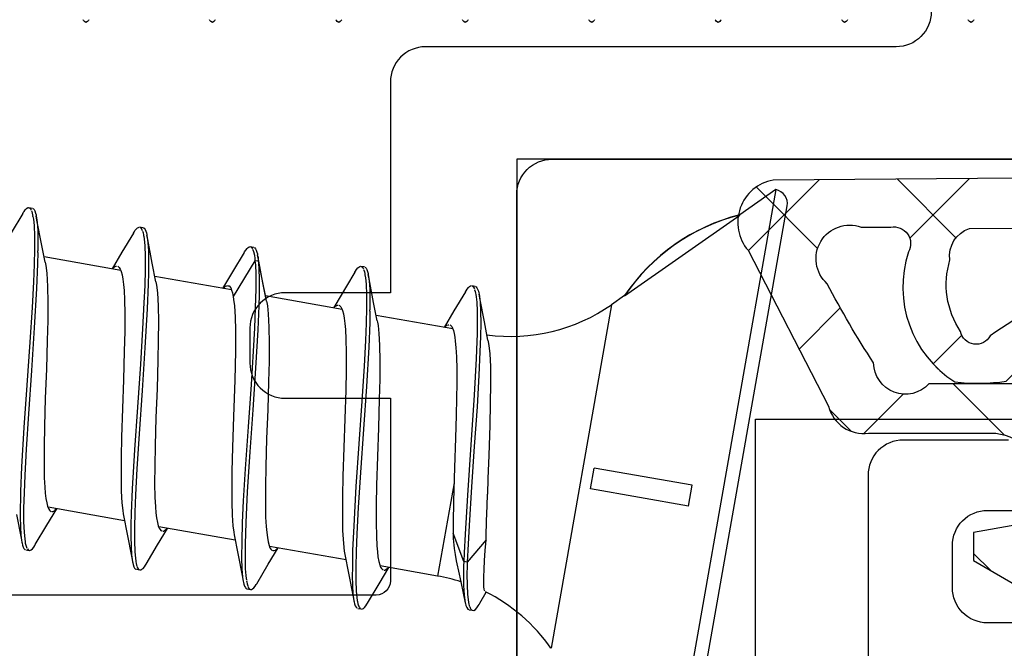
# Model space of a CAD drawing. Header units: millimetres. Extents: x 0 to 10560344, y -63228 to 177747.
# Tile 12 of 125: x 105292 to 105306, y -41292 to -41283. Entities that reach past the tile are written whole.
import ezdxf

# ---------------------------------------------------------------- set-up
doc = ezdxf.new("R2010")
doc.units = ezdxf.units.MM

msp = doc.modelspace()

# ---------------------------------------------------------------- linework, layer by layer
at = {"color": 8, "linetype": 'Continuous'}
for p, q in [((105293.19, -41283.255), (105293.183, -41283.245)), ((105293.203, -41283.27), (105293.19, -41283.255)), ((105293.225, -41283.282), (105293.203, -41283.27)), ((105293.246, -41283.27), (105293.225, -41283.282)), ((105293.259, -41283.255), (105293.246, -41283.27)), ((105293.266, -41283.245), (105293.259, -41283.255)), ((105294.99, -41283.255), (105294.983, -41283.245)), ((105295.003, -41283.27), (105294.99, -41283.255)), ((105295.025, -41283.282), (105295.003, -41283.27)), ((105295.046, -41283.27), (105295.025, -41283.282)), ((105295.059, -41283.255), (105295.046, -41283.27)), ((105295.066, -41283.245), (105295.059, -41283.255)), ((105296.79, -41283.255), (105296.783, -41283.245)), ((105296.803, -41283.27), (105296.79, -41283.255)), ((105296.825, -41283.282), (105296.803, -41283.27)), ((105296.846, -41283.27), (105296.825, -41283.282)), ((105296.859, -41283.255), (105296.846, -41283.27)), ((105296.866, -41283.245), (105296.859, -41283.255)), ((105298.59, -41283.255), (105298.583, -41283.245)), ((105298.603, -41283.27), (105298.59, -41283.255)), ((105298.625, -41283.282), (105298.603, -41283.27)), ((105298.646, -41283.27), (105298.625, -41283.282)), ((105298.659, -41283.255), (105298.646, -41283.27)), ((105298.666, -41283.245), (105298.659, -41283.255)), ((105300.39, -41283.255), (105300.383, -41283.245)), ((105300.403, -41283.27), (105300.39, -41283.255)), ((105300.425, -41283.282), (105300.403, -41283.27)), ((105300.446, -41283.27), (105300.425, -41283.282)), ((105300.459, -41283.255), (105300.446, -41283.27)), ((105300.466, -41283.245), (105300.459, -41283.255)), ((105302.19, -41283.255), (105302.183, -41283.245)), ((105302.203, -41283.27), (105302.19, -41283.255)), ((105302.225, -41283.282), (105302.203, -41283.27)), ((105302.246, -41283.27), (105302.225, -41283.282)), ((105302.259, -41283.255), (105302.246, -41283.27)), ((105302.266, -41283.245), (105302.259, -41283.255)), ((105303.99, -41283.255), (105303.983, -41283.245)), ((105304.003, -41283.27), (105303.99, -41283.255)), ((105304.025, -41283.282), (105304.003, -41283.27)), ((105304.046, -41283.27), (105304.025, -41283.282)), ((105304.059, -41283.255), (105304.046, -41283.27)), ((105304.066, -41283.245), (105304.059, -41283.255)), ((105305.79, -41283.255), (105305.783, -41283.245)), ((105305.803, -41283.27), (105305.79, -41283.255)), ((105305.825, -41283.282), (105305.803, -41283.27)), ((105305.846, -41283.27), (105305.825, -41283.282)), ((105305.859, -41283.255), (105305.846, -41283.27)), ((105305.866, -41283.245), (105305.859, -41283.255)), ((105299.358, -41285.228), (105299.358, -41293.562)), ((105309.058, -41285.228), (105299.358, -41285.228)), ((105303.044, -41285.66), (105301.482, -41294.524)), ((105303.044, -41285.66), (105302.531, -41286.02)), ((105292.325, -41286), (105292.162, -41286.274)), ((105292.325, -41286), (105292.333, -41285.987)), ((105292.333, -41285.987), (105292.345, -41285.969)), ((105292.345, -41285.969), (105292.361, -41285.948)), ((105292.361, -41285.948), (105292.379, -41285.929)), ((105292.379, -41285.929), (105292.399, -41285.916)), ((105292.399, -41285.916), (105292.413, -41285.918)), ((105292.462, -41285.927), (105292.413, -41285.918)), ((105292.417, -41285.919), (105292.427, -41285.923)), ((105292.427, -41285.923), (105292.44, -41285.938)), ((105292.44, -41285.938), (105292.447, -41285.952)), ((105292.45, -41285.96), (105292.454, -41285.97)), ((105292.454, -41285.97), (105292.461, -41285.993)), ((105292.461, -41285.993), (105292.466, -41286.017)), ((105292.469, -41285.928), (105292.478, -41285.934)), ((105292.478, -41285.934), (105292.487, -41285.945)), ((105292.487, -41285.945), (105292.497, -41285.963)), ((105292.497, -41285.963), (105292.508, -41285.993)), ((105292.508, -41285.993), (105292.514, -41286.019)), ((105301.713, -41294.362), (105303.207, -41285.892)), ((105292.466, -41286.017), (105292.469, -41286.03)), ((105292.47, -41286.04), (105292.477, -41286.079)), ((105292.477, -41286.079), (105292.486, -41286.169)), ((105292.514, -41286.019), (105292.517, -41286.034)), ((105292.528, -41286.094), (105292.517, -41286.034)), ((105292.517, -41286.034), (105292.522, -41286.063)), ((105292.522, -41286.063), (105292.531, -41286.13)), ((105292.593, -41286.431), (105292.528, -41286.094)), ((105292.531, -41286.13), (105292.538, -41286.243)), ((105300.892, -41287.171), (105302.531, -41286.022)), ((105302.531, -41286.022), (105302.531, -41286.02)), ((105292.486, -41286.169), (105292.491, -41286.322)), ((105292.538, -41286.243), (105292.541, -41286.379)), ((105293.901, -41286.278), (105293.737, -41286.552)), ((105293.901, -41286.278), (105293.909, -41286.265)), ((105293.909, -41286.265), (105293.923, -41286.242)), ((105293.923, -41286.242), (105293.943, -41286.218)), ((105293.943, -41286.218), (105293.959, -41286.205)), ((105293.959, -41286.205), (105293.972, -41286.197)), ((105293.972, -41286.197), (105293.983, -41286.195)), ((105294.038, -41286.205), (105293.989, -41286.196)), ((105294.001, -41286.201), (105294.012, -41286.212)), ((105294.012, -41286.212), (105294.022, -41286.228)), ((105294.022, -41286.228), (105294.027, -41286.241)), ((105294.031, -41286.253), (105294.038, -41286.277)), ((105294.038, -41286.205), (105294.052, -41286.207)), ((105294.038, -41286.277), (105294.043, -41286.301)), ((105294.052, -41286.207), (105294.066, -41286.227)), ((105294.066, -41286.227), (105294.076, -41286.25)), ((105294.076, -41286.25), (105294.085, -41286.276)), ((105294.085, -41286.276), (105294.09, -41286.297)), ((105292.491, -41286.322), (105292.491, -41286.509)), ((105292.541, -41286.379), (105292.54, -41286.478)), ((105292.645, -41286.693), (105292.593, -41286.431)), ((105294.043, -41286.301), (105294.046, -41286.32)), ((105294.047, -41286.324), (105294.053, -41286.364)), ((105294.053, -41286.364), (105294.062, -41286.456)), ((105294.09, -41286.297), (105294.093, -41286.312)), ((105294.104, -41286.371), (105294.093, -41286.312)), ((105294.093, -41286.312), (105294.098, -41286.342)), ((105294.098, -41286.342), (105294.107, -41286.412)), ((105294.169, -41286.708), (105294.104, -41286.371)), ((105294.107, -41286.412), (105294.114, -41286.53)), ((105292.491, -41286.509), (105292.486, -41286.726)), ((105292.539, -41286.555), (105292.537, -41286.715)), ((105292.54, -41286.478), (105292.54, -41286.531)), ((105293.737, -41286.552), (105293.596, -41286.787)), ((105294.062, -41286.456), (105294.067, -41286.612)), ((105294.114, -41286.53), (105294.117, -41286.674)), ((105295.477, -41286.556), (105295.313, -41286.83)), ((105295.477, -41286.556), (105295.484, -41286.543)), ((105295.484, -41286.543), (105295.499, -41286.52)), ((105295.499, -41286.52), (105295.519, -41286.496)), ((105295.519, -41286.496), (105295.535, -41286.483)), ((105295.535, -41286.483), (105295.547, -41286.475)), ((105295.547, -41286.475), (105295.558, -41286.473)), ((105295.614, -41286.483), (105295.564, -41286.474)), ((105295.576, -41286.478), (105295.588, -41286.49)), ((105295.588, -41286.49), (105295.595, -41286.501)), ((105295.598, -41286.508), (105295.602, -41286.517)), ((105295.602, -41286.517), (105295.61, -41286.539)), ((105295.61, -41286.539), (105295.623, -41286.593)), ((105295.62, -41286.484), (105295.629, -41286.49)), ((105295.629, -41286.49), (105295.639, -41286.501)), ((105295.639, -41286.501), (105295.649, -41286.519)), ((105295.649, -41286.519), (105295.659, -41286.549)), ((105295.659, -41286.549), (105295.665, -41286.575)), ((105293.72, -41286.809), (105292.63, -41286.617)), ((105292.645, -41286.693), (105292.654, -41286.74)), ((105294.067, -41286.612), (105294.067, -41286.802)), ((105294.117, -41286.674), (105294.116, -41286.777)), ((105294.221, -41286.97), (105294.169, -41286.708)), ((105295.631, -41286.671), (105295.32, -41287.179)), ((105295.623, -41286.593), (105295.628, -41286.638)), ((105295.628, -41286.638), (105295.631, -41286.671)), ((105295.68, -41286.68), (105295.631, -41286.671)), ((105295.631, -41286.671), (105295.637, -41286.728)), ((105295.665, -41286.575), (105295.668, -41286.59)), ((105295.685, -41286.679), (105295.668, -41286.59)), ((105295.669, -41286.596), (105295.675, -41286.626)), ((105295.675, -41286.626), (105295.678, -41286.656)), ((105295.678, -41286.656), (105295.68, -41286.68)), ((105295.789, -41287.212), (105295.68, -41286.68)), ((105295.68, -41286.68), (105295.683, -41286.711)), ((105295.683, -41286.711), (105295.688, -41286.78)), ((105295.745, -41286.986), (105295.685, -41286.679)), ((105292.486, -41286.726), (105292.477, -41286.97)), ((105292.537, -41286.715), (105292.523, -41287.067)), ((105292.654, -41286.74), (105292.668, -41286.85)), ((105292.668, -41286.85), (105292.678, -41287.037)), ((105293.608, -41286.781), (105293.618, -41286.77)), ((105293.618, -41286.77), (105293.633, -41286.759)), ((105293.633, -41286.759), (105293.649, -41286.75)), ((105293.649, -41286.75), (105293.662, -41286.748)), ((105293.677, -41286.75), (105293.689, -41286.757)), ((105293.689, -41286.757), (105293.7, -41286.77)), ((105293.7, -41286.77), (105293.713, -41286.79)), ((105293.713, -41286.79), (105293.726, -41286.823)), ((105293.726, -41286.823), (105293.739, -41286.873)), ((105294.067, -41286.802), (105294.061, -41287.023)), ((105294.115, -41286.843), (105294.112, -41287.003)), ((105294.116, -41286.777), (105294.115, -41286.833)), ((105294.115, -41286.833), (105294.115, -41286.843)), ((105295.313, -41286.83), (105295.171, -41287.065)), ((105295.637, -41286.728), (105295.643, -41286.859)), ((105295.688, -41286.78), (105295.693, -41286.938)), ((105297.052, -41286.834), (105296.932, -41287.035)), ((105297.052, -41286.834), (105297.06, -41286.821)), ((105297.06, -41286.821), (105297.075, -41286.798)), ((105297.075, -41286.798), (105297.095, -41286.774)), ((105297.095, -41286.774), (105297.11, -41286.761)), ((105297.11, -41286.761), (105297.123, -41286.753)), ((105297.123, -41286.753), (105297.134, -41286.751)), ((105297.189, -41286.76), (105297.14, -41286.752)), ((105297.144, -41286.752), (105297.154, -41286.757)), ((105297.154, -41286.757), (105297.167, -41286.772)), ((105297.167, -41286.772), (105297.174, -41286.786)), ((105297.177, -41286.795), (105297.181, -41286.805)), ((105297.181, -41286.805), (105297.189, -41286.829)), ((105297.189, -41286.829), (105297.194, -41286.853)), ((105297.194, -41286.853), (105297.196, -41286.866)), ((105297.196, -41286.762), (105297.205, -41286.767)), ((105297.205, -41286.767), (105297.214, -41286.779)), ((105297.214, -41286.779), (105297.225, -41286.797)), ((105297.225, -41286.797), (105297.235, -41286.826)), ((105297.235, -41286.826), (105297.241, -41286.853)), ((105297.241, -41286.853), (105297.244, -41286.867)), ((105292.477, -41286.97), (105292.458, -41287.338)), ((105293.739, -41286.873), (105293.75, -41286.936)), ((105293.75, -41286.936), (105293.759, -41287.01)), ((105295.295, -41287.087), (105294.205, -41286.894)), ((105294.221, -41286.97), (105294.23, -41287.018)), ((105295.643, -41286.859), (105295.643, -41287.076)), ((105295.693, -41286.938), (105295.692, -41287.065)), ((105295.796, -41287.248), (105295.745, -41286.986)), ((105297.197, -41286.874), (105297.204, -41286.913)), ((105297.204, -41286.913), (105297.213, -41287.003)), ((105297.255, -41286.927), (105297.244, -41286.867)), ((105297.244, -41286.867), (105297.249, -41286.897)), ((105297.249, -41286.897), (105297.258, -41286.964)), ((105297.32, -41287.264), (105297.255, -41286.927)), ((105297.258, -41286.964), (105297.265, -41287.078)), ((105292.523, -41287.067), (105292.49, -41287.625)), ((105292.678, -41287.037), (105292.682, -41287.264)), ((105293.759, -41287.01), (105293.767, -41287.095)), ((105293.767, -41287.095), (105293.774, -41287.23)), ((105294.061, -41287.023), (105294.051, -41287.271)), ((105294.112, -41287.003), (105294.098, -41287.354)), ((105294.23, -41287.018), (105294.243, -41287.128)), ((105294.243, -41287.128), (105294.254, -41287.315)), ((105295.184, -41287.058), (105295.195, -41287.047)), ((105295.195, -41287.047), (105295.212, -41287.034)), ((105295.212, -41287.034), (105295.229, -41287.027)), ((105295.229, -41287.027), (105295.24, -41287.026)), ((105295.245, -41287.027), (105295.265, -41287.03)), ((105295.265, -41287.03), (105295.285, -41287.059)), ((105295.285, -41287.059), (105295.298, -41287.092)), ((105295.298, -41287.092), (105295.31, -41287.128)), ((105295.31, -41287.128), (105295.316, -41287.158)), ((105295.643, -41287.076), (105295.636, -41287.337)), ((105295.692, -41287.065), (105295.69, -41287.155)), ((105296.932, -41287.035), (105296.766, -41287.312)), ((105297.213, -41287.003), (105297.218, -41287.156)), ((105297.265, -41287.078), (105297.268, -41287.216)), ((105298.628, -41287.112), (105298.464, -41287.385)), ((105298.628, -41287.112), (105298.636, -41287.098)), ((105298.636, -41287.098), (105298.65, -41287.076)), ((105298.65, -41287.076), (105298.671, -41287.051)), ((105298.671, -41287.051), (105298.686, -41287.038)), ((105298.686, -41287.038), (105298.699, -41287.031)), ((105298.699, -41287.031), (105298.71, -41287.029)), ((105298.765, -41287.038), (105298.716, -41287.03)), ((105298.729, -41287.034), (105298.74, -41287.046)), ((105298.74, -41287.046), (105298.749, -41287.062)), ((105298.749, -41287.062), (105298.754, -41287.075)), ((105298.758, -41287.088), (105298.766, -41287.111)), ((105298.766, -41287.111), (105298.77, -41287.135)), ((105298.771, -41287.039), (105298.781, -41287.045)), ((105298.781, -41287.045), (105298.79, -41287.057)), ((105298.79, -41287.057), (105298.8, -41287.074)), ((105298.8, -41287.074), (105298.811, -41287.104)), ((105298.811, -41287.104), (105298.817, -41287.13)), ((105298.817, -41287.13), (105298.82, -41287.145)), ((105292.682, -41287.264), (105292.68, -41287.523)), ((105293.774, -41287.23), (105293.778, -41287.423)), ((105294.051, -41287.271), (105294.032, -41287.643)), ((105295.316, -41287.158), (105295.32, -41287.179)), ((105295.32, -41287.179), (105295.327, -41287.221)), ((105295.327, -41287.221), (105295.339, -41287.315)), ((105295.69, -41287.155), (105295.687, -41287.313)), ((105296.871, -41287.364), (105295.781, -41287.172)), ((105295.796, -41287.248), (105295.799, -41287.264)), ((105295.799, -41287.264), (105295.808, -41287.313)), ((105297.218, -41287.156), (105297.218, -41287.343)), ((105297.268, -41287.216), (105297.267, -41287.316)), ((105297.372, -41287.526), (105297.32, -41287.264)), ((105298.77, -41287.135), (105298.773, -41287.154)), ((105298.773, -41287.154), (105298.779, -41287.187)), ((105298.779, -41287.187), (105298.787, -41287.262)), ((105298.787, -41287.262), (105298.793, -41287.389)), ((105298.831, -41287.205), (105298.82, -41287.145)), ((105298.82, -41287.145), (105298.826, -41287.179)), ((105298.826, -41287.179), (105298.835, -41287.259)), ((105298.896, -41287.542), (105298.831, -41287.205)), ((105298.835, -41287.259), (105298.842, -41287.393)), ((105300.893, -41287.167), (105300.707, -41287.297)), ((105292.458, -41287.338), (105292.426, -41287.832)), ((105294.098, -41287.354), (105294.065, -41287.912)), ((105294.254, -41287.315), (105294.257, -41287.541)), ((105295.339, -41287.315), (105295.348, -41287.473)), ((105295.636, -41287.337), (105295.623, -41287.633)), ((105295.687, -41287.313), (105295.672, -41287.657)), ((105295.808, -41287.313), (105295.821, -41287.426)), ((105296.766, -41287.312), (105296.747, -41287.342)), ((105296.759, -41287.337), (105296.77, -41287.325)), ((105296.77, -41287.325), (105296.788, -41287.312)), ((105296.788, -41287.312), (105296.805, -41287.304)), ((105296.805, -41287.304), (105296.816, -41287.304)), ((105296.828, -41287.306), (105296.84, -41287.313)), ((105296.84, -41287.313), (105296.852, -41287.326)), ((105296.852, -41287.326), (105296.864, -41287.346)), ((105296.864, -41287.346), (105296.878, -41287.379)), ((105296.878, -41287.379), (105296.891, -41287.429)), ((105297.218, -41287.343), (105297.213, -41287.561)), ((105297.266, -41287.388), (105297.264, -41287.549)), ((105297.267, -41287.316), (105297.267, -41287.369)), ((105298.464, -41287.385), (105298.323, -41287.62)), ((105298.793, -41287.389), (105298.795, -41287.541)), ((105298.842, -41287.393), (105298.844, -41287.558)), ((105300.707, -41287.297), (105299.845, -41292.186)), ((105292.68, -41287.523), (105292.674, -41287.807)), ((105293.778, -41287.423), (105293.777, -41287.678)), ((105294.257, -41287.541), (105294.255, -41287.801)), ((105295.348, -41287.473), (105295.353, -41287.66)), ((105295.821, -41287.426), (105295.83, -41287.616)), ((105296.891, -41287.429), (105296.902, -41287.491)), ((105296.902, -41287.491), (105296.911, -41287.565)), ((105297.264, -41287.549), (105297.25, -41287.9)), ((105298.447, -41287.642), (105297.357, -41287.45)), ((105297.372, -41287.526), (105297.376, -41287.548)), ((105297.376, -41287.548), (105297.384, -41287.595)), ((105298.795, -41287.541), (105298.793, -41287.651)), ((105298.948, -41287.804), (105298.896, -41287.542)), ((105292.49, -41287.625), (105292.448, -41288.234)), ((105293.777, -41287.678), (105293.771, -41287.96)), ((105294.032, -41287.643), (105294, -41288.142)), ((105295.353, -41287.66), (105295.353, -41287.958)), ((105295.623, -41287.633), (105295.605, -41287.959)), ((105295.672, -41287.657), (105295.64, -41288.202)), ((105295.83, -41287.616), (105295.833, -41287.844)), ((105296.911, -41287.565), (105296.918, -41287.651)), ((105296.918, -41287.651), (105296.925, -41287.786)), ((105297.213, -41287.561), (105297.204, -41287.805)), ((105297.384, -41287.595), (105297.396, -41287.706)), ((105298.335, -41287.615), (105298.346, -41287.603)), ((105298.346, -41287.603), (105298.363, -41287.59)), ((105298.363, -41287.59), (105298.38, -41287.582)), ((105298.38, -41287.582), (105298.392, -41287.582)), ((105298.403, -41287.584), (105298.415, -41287.59)), ((105298.415, -41287.59), (105298.431, -41287.607)), ((105298.431, -41287.607), (105298.444, -41287.633)), ((105298.444, -41287.633), (105298.456, -41287.666)), ((105298.456, -41287.666), (105298.466, -41287.707)), ((105298.793, -41287.651), (105298.792, -41287.71)), ((105298.844, -41287.558), (105298.841, -41287.75)), ((105292.426, -41287.832), (105292.384, -41288.442)), ((105292.674, -41287.807), (105292.661, -41288.214)), ((105294.255, -41287.801), (105294.249, -41288.085)), ((105296.925, -41287.786), (105296.929, -41287.979)), ((105297.204, -41287.805), (105297.185, -41288.174)), ((105297.396, -41287.706), (105297.405, -41287.871)), ((105298.466, -41287.707), (105298.475, -41287.757)), ((105298.475, -41287.757), (105298.483, -41287.814)), ((105298.483, -41287.814), (105298.492, -41287.906)), ((105298.789, -41287.822), (105298.781, -41288.061)), ((105298.792, -41287.71), (105298.789, -41287.822)), ((105298.841, -41287.75), (105298.834, -41287.968)), ((105298.948, -41287.804), (105298.952, -41287.827)), ((105298.952, -41287.827), (105298.96, -41287.878)), ((105293.771, -41287.96), (105293.759, -41288.364)), ((105294.065, -41287.912), (105294.024, -41288.518)), ((105295.353, -41287.958), (105295.344, -41288.371)), ((105295.605, -41287.959), (105295.575, -41288.431)), ((105295.833, -41287.844), (105295.831, -41288.104)), ((105297.25, -41287.9), (105297.217, -41288.459)), ((105297.405, -41287.871), (105297.409, -41288.097)), ((105298.492, -41287.906), (105298.5, -41288.038)), ((105298.834, -41287.968), (105298.819, -41288.299)), ((105298.96, -41287.878), (105298.973, -41287.997)), ((105294.249, -41288.085), (105294.237, -41288.492)), ((105295.831, -41288.104), (105295.824, -41288.389)), ((105296.929, -41287.979), (105296.928, -41288.234)), ((105297.409, -41288.097), (105297.407, -41288.356)), ((105298.5, -41288.038), (105298.504, -41288.215)), ((105298.781, -41288.061), (105298.753, -41288.586)), ((105298.973, -41287.997), (105298.982, -41288.176)), ((105292.448, -41288.234), (105292.405, -41288.851)), ((105292.661, -41288.214), (105292.646, -41288.625)), ((105294, -41288.142), (105293.957, -41288.757)), ((105295.64, -41288.202), (105295.6, -41288.792)), ((105296.928, -41288.234), (105296.922, -41288.515)), ((105297.185, -41288.174), (105297.153, -41288.668)), ((105298.504, -41288.215), (105298.504, -41288.415)), ((105298.982, -41288.176), (105298.985, -41288.421)), ((105293.759, -41288.364), (105293.744, -41288.775)), ((105295.344, -41288.371), (105295.326, -41288.888)), ((105295.824, -41288.389), (105295.812, -41288.793)), ((105297.407, -41288.356), (105297.401, -41288.641)), ((105298.819, -41288.299), (105298.792, -41288.749)), ((105292.384, -41288.442), (105292.343, -41289.046)), ((105294.024, -41288.518), (105293.981, -41289.133)), ((105294.237, -41288.492), (105294.222, -41288.903)), ((105295.575, -41288.431), (105295.533, -41289.034)), ((105296.922, -41288.515), (105296.91, -41288.92)), ((105297.217, -41288.459), (105297.175, -41289.067)), ((105298.504, -41288.415), (105298.501, -41288.634)), ((105298.985, -41288.421), (105298.981, -41288.702)), ((105292.646, -41288.625), (105292.635, -41289.03)), ((105297.153, -41288.668), (105297.111, -41289.279)), ((105297.401, -41288.641), (105297.388, -41289.047)), ((105298.501, -41288.634), (105298.496, -41288.868)), ((105298.753, -41288.586), (105298.705, -41289.292)), ((105293.744, -41288.775), (105293.732, -41289.182)), ((105293.957, -41288.757), (105293.916, -41289.363)), ((105295.6, -41288.792), (105295.558, -41289.39)), ((105295.812, -41288.793), (105295.797, -41289.201)), ((105298.792, -41288.749), (105298.753, -41289.313)), ((105298.981, -41288.702), (105298.974, -41289.01)), ((105292.405, -41288.851), (105292.373, -41289.352)), ((105294.222, -41288.903), (105294.21, -41289.307)), ((105295.326, -41288.888), (105295.311, -41289.327)), ((105296.91, -41288.92), (105296.896, -41289.331)), ((105298.496, -41288.868), (105298.486, -41289.198)), ((105302.758, -41288.928), (105311.758, -41288.928)), ((105302.758, -41292.813), (105302.758, -41288.928)), ((105292.343, -41289.046), (105292.309, -41289.604)), ((105292.635, -41289.03), (105292.629, -41289.311)), ((105295.533, -41289.034), (105295.492, -41289.632)), ((105297.175, -41289.067), (105297.133, -41289.684)), ((105297.388, -41289.047), (105297.373, -41289.459)), ((105298.974, -41289.01), (105298.96, -41289.443)), ((105293.732, -41289.182), (105293.726, -41289.466)), ((105293.981, -41289.133), (105293.949, -41289.631)), ((105295.797, -41289.201), (105295.785, -41289.602)), ((105298.486, -41289.198), (105298.471, -41289.612)), ((105292.373, -41289.352), (105292.354, -41289.725)), ((105292.629, -41289.311), (105292.628, -41289.566)), ((105293.916, -41289.363), (105293.883, -41289.919)), ((105294.21, -41289.307), (105294.205, -41289.589)), ((105295.311, -41289.327), (105295.303, -41289.666)), ((105296.896, -41289.331), (105296.883, -41289.737)), ((105297.111, -41289.279), (105297.069, -41289.884)), ((105298.705, -41289.292), (105298.655, -41290.008)), ((105298.753, -41289.313), (105298.713, -41289.887)), ((105293.726, -41289.466), (105293.724, -41289.726)), ((105295.558, -41289.39), (105295.522, -41289.958)), ((105297.373, -41289.459), (105297.362, -41289.863)), ((105298.96, -41289.443), (105298.948, -41289.772)), ((105292.309, -41289.604), (105292.294, -41289.956)), ((105292.628, -41289.566), (105292.632, -41289.759)), ((105293.949, -41289.631), (105293.93, -41290.003)), ((105294.205, -41289.589), (105294.203, -41289.844)), ((105295.492, -41289.632), (105295.465, -41290.088)), ((105295.785, -41289.602), (105295.78, -41289.88)), ((105298.471, -41289.612), (105298.456, -41290.091)), ((105300.408, -41289.917), (105300.46, -41289.622)), ((105301.853, -41289.867), (105300.46, -41289.622)), ((105292.354, -41289.725), (105292.344, -41289.973)), ((105292.632, -41289.759), (105292.639, -41289.894)), ((105293.724, -41289.726), (105293.728, -41289.952)), ((105295.303, -41289.666), (105295.3, -41289.897)), ((105296.883, -41289.737), (105296.877, -41290.022)), ((105297.133, -41289.684), (105297.101, -41290.185)), ((105298.948, -41289.772), (105298.942, -41289.993)), ((105292.639, -41289.894), (105292.646, -41289.979)), ((105293.883, -41289.919), (105293.869, -41290.27)), ((105294.203, -41289.844), (105294.207, -41290.037)), ((105295.3, -41289.897), (105295.301, -41290.107)), ((105295.78, -41289.88), (105295.779, -41290.132)), ((105297.069, -41289.884), (105297.036, -41290.442)), ((105297.362, -41289.863), (105297.356, -41290.145)), ((105298.465, -41289.834), (105298.231, -41291.158)), ((105298.713, -41289.887), (105298.678, -41290.437)), ((105301.801, -41290.163), (105300.408, -41289.917)), ((105301.801, -41290.163), (105301.853, -41289.867)), ((105292.294, -41289.956), (105292.291, -41290.118)), ((105292.344, -41289.973), (105292.338, -41290.194)), ((105292.646, -41289.979), (105292.655, -41290.054)), ((105292.655, -41290.054), (105292.666, -41290.116)), ((105293.728, -41289.952), (105293.737, -41290.117)), ((105293.93, -41290.003), (105293.92, -41290.25)), ((105294.207, -41290.037), (105294.215, -41290.172)), ((105295.522, -41289.958), (105295.499, -41290.396)), ((105296.877, -41290.022), (105296.875, -41290.281)), ((105298.655, -41290.008), (105298.621, -41290.563)), ((105298.935, -41290.159), (105298.942, -41289.993)), ((105292.29, -41290.212), (105292.289, -41290.316)), ((105292.29, -41290.157), (105292.29, -41290.212)), ((105292.338, -41290.194), (105292.338, -41290.384)), ((105292.666, -41290.116), (105292.679, -41290.166)), ((105292.67, -41290.435), (105292.81, -41290.202)), ((105292.679, -41290.166), (105292.693, -41290.199)), ((105293.776, -41290.373), (105292.686, -41290.18)), ((105292.693, -41290.199), (105292.705, -41290.219)), ((105292.786, -41290.22), (105292.797, -41290.208)), ((105293.737, -41290.117), (105293.749, -41290.227)), ((105294.215, -41290.172), (105294.222, -41290.257)), ((105295.301, -41290.107), (105295.306, -41290.291)), ((105295.465, -41290.088), (105295.451, -41290.394)), ((105295.779, -41290.132), (105295.783, -41290.321)), ((105297.101, -41290.185), (105297.081, -41290.558)), ((105297.356, -41290.145), (105297.355, -41290.4)), ((105298.456, -41290.091), (105298.451, -41290.401)), ((105298.927, -41290.376), (105298.935, -41290.159)), ((105292.237, -41290.283), (105292.302, -41290.62)), ((105292.289, -41290.316), (105292.292, -41290.459)), ((105292.705, -41290.219), (105292.717, -41290.232)), ((105292.717, -41290.232), (105292.728, -41290.239)), ((105292.741, -41290.241), (105292.752, -41290.24)), ((105292.752, -41290.24), (105292.769, -41290.233)), ((105292.769, -41290.233), (105292.786, -41290.22)), ((105293.749, -41290.227), (105293.756, -41290.275)), ((105293.756, -41290.275), (105293.761, -41290.297)), ((105293.761, -41290.297), (105293.813, -41290.561)), ((105293.869, -41290.27), (105293.866, -41290.43)), ((105293.92, -41290.25), (105293.914, -41290.47)), ((105294.222, -41290.257), (105294.231, -41290.331)), ((105294.231, -41290.331), (105294.242, -41290.394)), ((105295.306, -41290.291), (105295.316, -41290.444)), ((105295.783, -41290.321), (105295.791, -41290.455)), ((105296.875, -41290.281), (105296.879, -41290.508)), ((105292.292, -41290.459), (105292.299, -41290.577)), ((105292.338, -41290.384), (105292.344, -41290.539)), ((105292.504, -41290.711), (105292.67, -41290.435)), ((105293.866, -41290.434), (105293.865, -41290.49)), ((105293.865, -41290.49), (105293.865, -41290.593)), ((105293.866, -41290.43), (105293.866, -41290.434)), ((105293.914, -41290.47), (105293.914, -41290.659)), ((105294.242, -41290.394), (105294.255, -41290.444)), ((105294.245, -41290.713), (105294.386, -41290.48)), ((105294.255, -41290.444), (105294.268, -41290.477)), ((105295.351, -41290.65), (105294.261, -41290.458)), ((105294.268, -41290.477), (105294.281, -41290.497)), ((105294.281, -41290.497), (105294.293, -41290.51)), ((105294.345, -41290.511), (105294.362, -41290.498)), ((105294.362, -41290.498), (105294.373, -41290.486)), ((105295.316, -41290.444), (105295.328, -41290.535)), ((105295.451, -41290.394), (105295.442, -41290.666)), ((105295.499, -41290.396), (105295.491, -41290.704)), ((105295.791, -41290.455), (105295.798, -41290.539)), ((105297.036, -41290.442), (105297.021, -41290.794)), ((105297.355, -41290.4), (105297.359, -41290.592)), ((105298.451, -41290.401), (105298.452, -41290.548)), ((105298.678, -41290.437), (105298.659, -41290.791)), ((105298.922, -41290.593), (105298.927, -41290.376)), ((105292.299, -41290.577), (105292.307, -41290.647)), ((105292.302, -41290.62), (105292.313, -41290.677)), ((105292.344, -41290.539), (105292.353, -41290.631)), ((105292.353, -41290.631), (105292.359, -41290.67)), ((105293.813, -41290.561), (105293.878, -41290.898)), ((105293.865, -41290.593), (105293.867, -41290.737)), ((105294.293, -41290.51), (105294.304, -41290.516)), ((105294.317, -41290.519), (105294.328, -41290.518)), ((105294.328, -41290.518), (105294.345, -41290.511)), ((105295.328, -41290.535), (105295.336, -41290.574)), ((105295.336, -41290.574), (105295.389, -41290.839)), ((105295.798, -41290.539), (105295.807, -41290.612)), ((105295.807, -41290.612), (105295.818, -41290.673)), ((105296.879, -41290.508), (105296.889, -41290.694)), ((105297.081, -41290.558), (105297.071, -41290.807)), ((105297.359, -41290.592), (105297.366, -41290.727)), ((105298.603, -41290.95), (105298.452, -41290.548)), ((105298.452, -41290.548), (105298.452, -41290.563)), ((105298.452, -41290.563), (105298.454, -41290.619)), ((105298.454, -41290.619), (105298.457, -41290.675)), ((105298.621, -41290.563), (105298.608, -41290.826)), ((105298.922, -41290.644), (105298.922, -41290.593)), ((105292.307, -41290.647), (105292.313, -41290.677)), ((105292.313, -41290.677), (105292.316, -41290.692)), ((105292.316, -41290.692), (105292.322, -41290.718)), ((105292.322, -41290.718), (105292.332, -41290.748)), ((105292.332, -41290.748), (105292.342, -41290.766)), ((105292.342, -41290.766), (105292.352, -41290.777)), ((105292.352, -41290.777), (105292.361, -41290.783)), ((105292.359, -41290.67), (105292.362, -41290.688)), ((105292.362, -41290.688), (105292.368, -41290.718)), ((105292.368, -41290.718), (105292.378, -41290.748)), ((105292.378, -41290.748), (105292.384, -41290.76)), ((105292.391, -41290.773), (105292.4, -41290.785)), ((105292.446, -41290.784), (105292.462, -41290.771)), ((105292.462, -41290.771), (105292.482, -41290.747)), ((105292.482, -41290.747), (105292.497, -41290.724)), ((105292.497, -41290.724), (105292.504, -41290.711)), ((105293.867, -41290.737), (105293.874, -41290.855)), ((105293.914, -41290.659), (105293.92, -41290.815)), ((105294.08, -41290.989), (105294.245, -41290.713)), ((105295.442, -41290.666), (105295.44, -41290.896)), ((105295.491, -41290.704), (105295.489, -41290.895)), ((105295.818, -41290.673), (105295.831, -41290.722)), ((105295.821, -41290.99), (105295.961, -41290.758)), ((105295.831, -41290.722), (105295.844, -41290.755)), ((105296.927, -41290.928), (105295.837, -41290.736)), ((105295.844, -41290.755), (105295.857, -41290.775)), ((105295.857, -41290.775), (105295.869, -41290.788)), ((105295.921, -41290.789), (105295.938, -41290.775)), ((105295.938, -41290.775), (105295.949, -41290.764)), ((105296.889, -41290.694), (105296.902, -41290.805)), ((105297.366, -41290.727), (105297.373, -41290.813)), ((105298.457, -41290.675), (105298.461, -41290.716)), ((105298.461, -41290.716), (105298.466, -41290.764)), ((105298.466, -41290.764), (105298.479, -41290.853)), ((105298.922, -41290.644), (105298.652, -41290.959)), ((105298.909, -41290.797), (105298.917, -41290.697)), ((105298.917, -41290.697), (105298.922, -41290.644)), ((105292.367, -41290.784), (105292.417, -41290.793)), ((105292.4, -41290.785), (105292.41, -41290.792)), ((105292.423, -41290.794), (105292.434, -41290.792)), ((105292.434, -41290.792), (105292.446, -41290.784)), ((105293.874, -41290.855), (105293.883, -41290.925)), ((105293.878, -41290.898), (105293.889, -41290.955)), ((105293.92, -41290.815), (105293.928, -41290.906)), ((105293.928, -41290.906), (105293.935, -41290.946)), ((105295.389, -41290.839), (105295.454, -41291.176)), ((105295.44, -41290.896), (105295.445, -41291.061)), ((105295.489, -41290.895), (105295.493, -41291.055)), ((105295.869, -41290.788), (105295.88, -41290.794)), ((105295.892, -41290.797), (105295.904, -41290.796)), ((105295.904, -41290.796), (105295.921, -41290.789)), ((105296.902, -41290.805), (105296.912, -41290.852)), ((105296.912, -41290.852), (105296.964, -41291.117)), ((105297.021, -41290.794), (105297.018, -41290.956)), ((105297.071, -41290.807), (105297.066, -41291.027)), ((105297.373, -41290.813), (105297.382, -41290.887)), ((105297.382, -41290.887), (105297.393, -41290.949)), ((105298.479, -41290.853), (105298.496, -41290.942)), ((105298.608, -41290.826), (105298.603, -41290.95)), ((105298.659, -41290.791), (105298.652, -41290.959)), ((105298.899, -41290.939), (105298.909, -41290.797)), ((105293.883, -41290.925), (105293.889, -41290.955)), ((105293.889, -41290.955), (105293.891, -41290.97)), ((105293.891, -41290.97), (105293.897, -41290.996)), ((105293.897, -41290.996), (105293.908, -41291.026)), ((105293.908, -41291.026), (105293.918, -41291.044)), ((105293.918, -41291.044), (105293.927, -41291.055)), ((105293.927, -41291.055), (105293.937, -41291.061)), ((105293.936, -41290.953), (105293.94, -41290.978)), ((105293.94, -41290.978), (105293.946, -41291.004)), ((105293.946, -41291.004), (105293.953, -41291.021)), ((105293.955, -41291.028), (105293.96, -41291.04)), ((105293.96, -41291.04), (105293.969, -41291.056)), ((105293.969, -41291.056), (105293.98, -41291.066)), ((105294.022, -41291.062), (105294.038, -41291.049)), ((105294.038, -41291.049), (105294.058, -41291.025)), ((105294.058, -41291.025), (105294.072, -41291.002)), ((105294.072, -41291.002), (105294.08, -41290.989)), ((105295.493, -41291.055), (105295.5, -41291.15)), ((105295.656, -41291.267), (105295.821, -41290.99)), ((105297.017, -41291.046), (105297.016, -41291.149)), ((105297.018, -41290.99), (105297.017, -41291.046)), ((105297.066, -41291.027), (105297.065, -41291.217)), ((105297.393, -41290.949), (105297.406, -41290.999)), ((105297.397, -41291.268), (105297.537, -41291.036)), ((105297.406, -41290.999), (105297.42, -41291.033)), ((105298.231, -41291.158), (105297.413, -41291.014)), ((105297.42, -41291.033), (105297.432, -41291.052)), ((105297.432, -41291.052), (105297.444, -41291.066)), ((105297.496, -41291.066), (105297.514, -41291.053)), ((105297.514, -41291.053), (105297.525, -41291.042)), ((105298.496, -41290.942), (105298.505, -41290.983)), ((105298.505, -41290.983), (105298.528, -41291.087)), ((105298.601, -41291.014), (105298.599, -41291.131)), ((105298.603, -41290.95), (105298.601, -41291.014)), ((105298.652, -41290.959), (105298.603, -41290.95)), ((105298.65, -41291.019), (105298.648, -41291.132)), ((105298.652, -41290.959), (105298.65, -41291.019)), ((105298.892, -41291.063), (105298.899, -41290.939)), ((105293.943, -41291.062), (105293.992, -41291.071)), ((105293.999, -41291.072), (105294.009, -41291.07)), ((105294.009, -41291.07), (105294.022, -41291.062)), ((105295.445, -41291.061), (105295.454, -41291.168)), ((105295.454, -41291.168), (105295.46, -41291.213)), ((105295.454, -41291.176), (105295.464, -41291.233)), ((105295.5, -41291.15), (105295.506, -41291.192)), ((105295.506, -41291.195), (105295.508, -41291.207)), ((105296.964, -41291.117), (105297.029, -41291.454)), ((105297.016, -41291.149), (105297.019, -41291.293)), ((105297.444, -41291.066), (105297.455, -41291.072)), ((105297.468, -41291.074), (105297.479, -41291.074)), ((105297.479, -41291.074), (105297.496, -41291.066)), ((105298.528, -41291.087), (105298.562, -41291.24)), ((105298.599, -41291.131), (105298.601, -41291.293)), ((105298.648, -41291.132), (105298.65, -41291.288)), ((105298.888, -41291.168), (105298.892, -41291.063)), ((105298.888, -41291.253), (105298.888, -41291.168)), ((105295.46, -41291.213), (105295.464, -41291.233)), ((105295.464, -41291.233), (105295.467, -41291.248)), ((105295.467, -41291.248), (105295.473, -41291.274)), ((105295.473, -41291.274), (105295.484, -41291.304)), ((105295.484, -41291.304), (105295.494, -41291.322)), ((105295.494, -41291.322), (105295.503, -41291.333)), ((105295.503, -41291.333), (105295.513, -41291.339)), ((105295.508, -41291.207), (105295.509, -41291.218)), ((105295.511, -41291.227), (105295.513, -41291.242)), ((105295.513, -41291.242), (105295.519, -41291.27)), ((105295.519, -41291.27), (105295.527, -41291.297)), ((105295.527, -41291.297), (105295.532, -41291.308)), ((105295.534, -41291.314), (105295.54, -41291.326)), ((105295.54, -41291.326), (105295.551, -41291.341)), ((105295.598, -41291.34), (105295.613, -41291.327)), ((105295.613, -41291.327), (105295.634, -41291.302)), ((105295.634, -41291.302), (105295.648, -41291.28)), ((105295.648, -41291.28), (105295.656, -41291.267)), ((105297.019, -41291.293), (105297.026, -41291.411)), ((105297.065, -41291.217), (105297.071, -41291.372)), ((105297.232, -41291.545), (105297.397, -41291.268)), ((105298.562, -41291.24), (105298.596, -41291.401)), ((105298.601, -41291.293), (105298.608, -41291.426)), ((105298.65, -41291.288), (105298.656, -41291.418)), ((105298.89, -41291.31), (105298.888, -41291.253)), ((105298.895, -41291.345), (105298.89, -41291.31)), ((105295.519, -41291.34), (105295.568, -41291.349)), ((105295.551, -41291.341), (105295.563, -41291.348)), ((105295.574, -41291.35), (105295.585, -41291.348)), ((105295.585, -41291.348), (105295.598, -41291.34)), ((105297.026, -41291.411), (105297.034, -41291.48)), ((105297.029, -41291.454), (105297.04, -41291.511)), ((105297.071, -41291.372), (105297.08, -41291.464)), ((105297.08, -41291.464), (105297.086, -41291.504)), ((105298.596, -41291.401), (105298.625, -41291.537)), ((105298.608, -41291.426), (105298.618, -41291.504)), ((105298.656, -41291.418), (105298.665, -41291.495)), ((105298.831, -41291.546), (105298.924, -41291.389)), ((105298.899, -41291.363), (105298.895, -41291.345)), ((105298.904, -41291.375), (105298.899, -41291.363)), ((105297.034, -41291.48), (105297.04, -41291.511)), ((105297.04, -41291.511), (105297.043, -41291.526)), ((105297.043, -41291.526), (105297.049, -41291.552)), ((105297.049, -41291.552), (105297.059, -41291.582)), ((105297.059, -41291.582), (105297.07, -41291.599)), ((105297.07, -41291.599), (105297.079, -41291.611)), ((105297.079, -41291.611), (105297.088, -41291.617)), ((105297.086, -41291.504), (105297.089, -41291.521)), ((105297.089, -41291.521), (105297.096, -41291.552)), ((105297.095, -41291.618), (105297.144, -41291.626)), ((105297.096, -41291.552), (105297.106, -41291.583)), ((105297.106, -41291.583), (105297.112, -41291.595)), ((105297.115, -41291.603), (105297.123, -41291.616)), ((105297.123, -41291.616), (105297.137, -41291.625)), ((105297.161, -41291.625), (105297.174, -41291.618)), ((105297.174, -41291.618), (105297.189, -41291.605)), ((105297.189, -41291.605), (105297.209, -41291.58)), ((105297.209, -41291.58), (105297.224, -41291.558)), ((105297.224, -41291.558), (105297.232, -41291.545)), ((105298.618, -41291.504), (105298.625, -41291.537)), ((105298.625, -41291.537), (105298.628, -41291.551)), ((105298.628, -41291.551), (105298.634, -41291.576)), ((105298.634, -41291.576), (105298.646, -41291.607)), ((105298.646, -41291.607), (105298.66, -41291.629)), ((105298.665, -41291.495), (105298.671, -41291.529)), ((105298.672, -41291.535), (105298.676, -41291.556)), ((105298.676, -41291.556), (105298.681, -41291.576)), ((105298.681, -41291.576), (105298.686, -41291.59)), ((105298.688, -41291.598), (105298.694, -41291.612)), ((105298.694, -41291.612), (105298.704, -41291.629)), ((105298.768, -41291.632), (105298.788, -41291.61)), ((105298.788, -41291.61), (105298.808, -41291.584)), ((105298.808, -41291.584), (105298.822, -41291.562)), ((105298.822, -41291.562), (105298.831, -41291.546)), ((105297.15, -41291.628), (105297.161, -41291.625)), ((105298.66, -41291.629), (105298.673, -41291.636)), ((105298.679, -41291.637), (105298.729, -41291.646)), ((105298.704, -41291.629), (105298.715, -41291.641)), ((105298.715, -41291.641), (105298.724, -41291.645)), ((105298.729, -41291.646), (105298.745, -41291.649)), ((105298.745, -41291.649), (105298.768, -41291.632))]:
    msp.add_line(p, q, dxfattribs=at)
at = {"color": 1, "linetype": 'Continuous'}
for p, q in [((105303.664, -41285.519), (105302.653, -41286.529)), ((105304.775, -41285.51), (105305.61, -41286.344)), ((105305.803, -41285.501), (105304.952, -41286.352)), ((105302.768, -41285.624), (105303.64, -41286.496)), ((105303.962, -41287.342), (105303.376, -41287.928)), ((105305.693, -41287.732), (105305.285, -41288.14)), ((105305.288, -41288.144), (105305.358, -41288.214)), ((105305.569, -41288.424), (105306.294, -41289.149)), ((105304.856, -41288.57), (105304.296, -41289.129)), ((105303.81, -41288.787), (105304.124, -41289.101)), ((105305.858, -41290.835), (105306.104, -41291.081))]:
    msp.add_line(p, q, dxfattribs=at)
at = {"color": 0, "linetype": 'Continuous'}
for points in [[(105305.258, -41283.128, -0.414214), (105304.758, -41283.628), (105298.058, -41283.628, 0.414214), (105297.558, -41284.128), (105297.558, -41287.128), (105296.058, -41287.128, 0.414214), (105295.558, -41287.628), (105295.558, -41288.128, 0.414214), (105296.058, -41288.628), (105297.558, -41288.628), (105297.558, -41291.228, -0.414188), (105297.358, -41291.428), (105297.358, -41291.428), (105277.158, -41291.428)], [(105299.358, -41292.928), (105299.358, -41285.728, -0.414214), (105299.858, -41285.228), (105308.858, -41285.228, 0.414214)], [(105306.358, -41289.224), (105304.858, -41289.224, 0.414214), (105304.358, -41289.724), (105304.358, -41292.724, 0.414214)], [(105310.658, -41291.824), (105306.058, -41291.824, -0.414214), (105305.558, -41291.324), (105305.558, -41290.724, -0.414214), (105306.058, -41290.224), (105306.658, -41290.224, 0.414214)]]:
    msp.add_lwpolyline(points, format="xyb", dxfattribs=at)
at = {"color": 1, "linetype": 'Continuous'}
for points in [[(105308.827, -41285.477), (105303.006, -41285.524, 0.576769), (105302.65, -41286.523), (105303.797, -41288.743, 0.384877), (105304.364, -41289.124), (105306.108, -41289.124, -0.198912), (105306.603, -41289.329, -0.198912)], [(105308.957, -41286.755, 0.141491), (105306.097, -41287.739, -0.710418), (105305.676, -41287.679, -0.226403), (105305.524, -41286.659, -0.36915), (105305.8, -41286.215), (105308.626, -41286.201, -0.151623)]]:
    msp.add_lwpolyline(points, format="xyb", dxfattribs=at)
msp.add_lwpolyline([(105310.749, -41288.233, -0.198912), (105310.758, -41288.254), (105310.758, -41288.394, -0.414214), (105310.728, -41288.424), (105305.224, -41288.424, -0.678039), (105304.437, -41288.125, -0.025398), (105303.777, -41286.999, -0.825897), (105304.259, -41286.193), (105304.682, -41286.195, -0.64736), (105304.932, -41286.546, 0.341642), (105305.593, -41288.397, 0.062802), (105306.324, -41288.386, -0.412724), (105310.728, -41288.224, -0.198912), (105310.749, -41288.233)], format="xyb", close=True, dxfattribs=at)
msp.add_lwpolyline([(105306.477, -41290.43), (105305.858, -41290.539), (105305.858, -41290.939), (105307.218, -41291.724)], dxfattribs=at)
at = {"color": 8, "linetype": 'Continuous'}
for centre, radius, start, end in [((105303.01, -41285.857), 0.2, 350, 80), ((105291.763, -41286.159), 0.717, 9.4958, 10.3043), ((105303.213, -41288.739), 2.801, 104.1019, 145.9591), ((105303.213, -41288.736), 2.801, 104.0821, 145.9179), ((105293.26, -41286.45), 0.797, 9.0852, 9.3314), ((105283.659, -41286.412), 8.881, 359.0825, 359.2337), ((105296.481, -41286.994), 0.727, 9.4955, 10.129), ((105288.308, -41287.245), 8.96, 359.0831, 359.2048), ((105299.273, -41285.249), 2.5, 262.1603, 305), ((105302.022, -41290.313), 9.733, 178.8521, 179.0811), ((105306.584, -41291.143), 9.568, 178.8778, 179.0825), ((105297.797, -41293.62), 2.5, 72.1767, 80), ((105297.797, -41293.62), 2.5, 35, 63.5316)]:
    msp.add_arc(centre, radius, start, end, dxfattribs=at)

doc.saveas('drawing.dxf')
